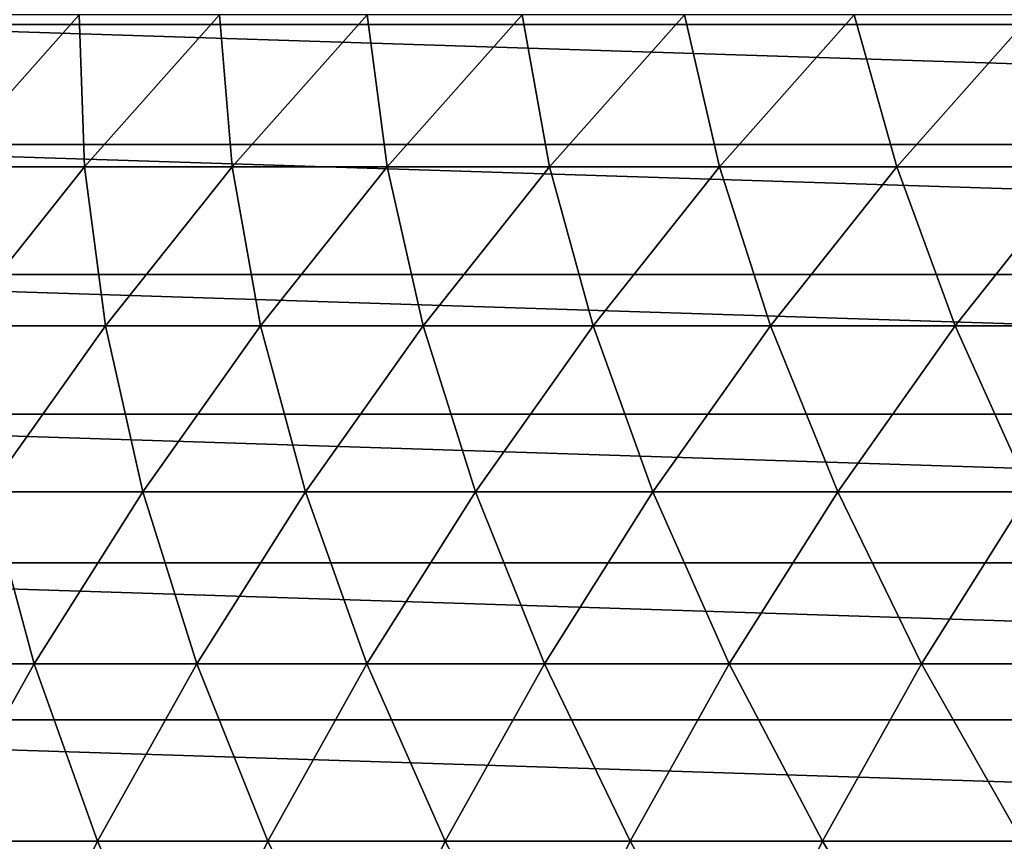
# Model space of a CAD drawing. Header units: metres. Extents: x -24 to 236, y -24 to 24.
# Tile 54 of 256: x -3.74 to -1.38, y 4.19 to 6.16. Entities that reach past the tile are written whole.
import ezdxf

# ---------------------------------------------------------------- set-up
doc = ezdxf.new("R2010")
doc.units = ezdxf.units.M
doc.layers.add('solid_10392024', color=7, linetype='CONTINUOUS')

msp = doc.modelspace()

# ---------------------------------------------------------------- linework, layer by layer
at = {"layer": 'solid_10392024'}
for points in [[(4.29086, 6.151295, 0.009358), (-4.29086, 6.151295, 0.009358), (-3.887967, 6.41355, 0.009358)], [(4.29086, 6.151295, 0.009358), (-3.887967, 6.41355, 0.009358), (3.887967, 6.41355, 0.009358)], [(-3.920248, 5.810134, 125.512939), (-3.596525, 6.174083, 125.484512), (-3.914413, 6.174079, 121.758911)], [(-3.920248, 5.810134, 125.512939), (-3.584327, 5.810136, 129.230881), (-3.596525, 6.174083, 125.484512)], [(-3.584327, 5.810136, 129.230881), (-3.26075, 6.174086, 129.200836), (-3.596525, 6.174083, 125.484512)], [(-3.584327, 5.810136, 129.230881), (-3.230556, 5.810136, 132.939072), (-3.26075, 6.174086, 129.200836)], [(-3.230556, 5.810136, 132.939072), (-2.907135, 6.174086, 132.907394), (-3.26075, 6.174086, 129.200836)], [(-3.230556, 5.810136, 132.939072), (-2.858983, 5.810134, 136.636978), (-2.907135, 6.174086, 132.907394)], [(-2.858983, 5.810134, 136.636978), (-2.535726, 6.174083, 136.603668), (-2.907135, 6.174086, 132.907394)], [(-2.858983, 5.810134, 136.636978), (-2.469655, 5.81013, 140.324097), (-2.535726, 6.174083, 136.603668)], [(-2.469655, 5.81013, 140.324097), (-2.146571, 6.174079, 140.289154), (-2.535726, 6.174083, 136.603668)], [(-2.469655, 5.81013, 140.324097), (-2.062618, 5.810124, 143.999939), (-2.146571, 6.174079, 140.289154)], [(-2.062618, 5.810124, 143.999939), (-1.739717, 6.174073, 143.963348), (-2.146571, 6.174079, 140.289154)], [(-2.062618, 5.810124, 143.999939), (-1.637919, 5.810119, 147.664001), (-1.739717, 6.174073, 143.963348)], [(-1.637919, 5.810119, 147.664001), (-1.31521, 6.174067, 147.625763), (-1.739717, 6.174073, 143.963348)], [(-1.637919, 5.810119, 147.664001), (-1.195605, 5.810114, 151.315781), (-1.31521, 6.174067, 147.625763)], [(4.676133, 5.863764, 0.009358), (-4.676133, 5.863764, 0.009358), (-4.29086, 6.151295, 0.009358)], [(4.676133, 5.863764, 0.009358), (-4.29086, 6.151295, 0.009358), (4.29086, 6.151295, 0.009358)], [(5.042222, 5.552115, 0.009358), (-5.042222, 5.552115, 0.009358), (-4.676133, 5.863764, 0.009358)], [(5.042222, 5.552115, 0.009358), (-4.676133, 5.863764, 0.009358), (4.676133, 5.863764, 0.009358)], [(-3.887788, 5.429111, 129.259064), (-3.584327, 5.810136, 129.230881), (-3.920248, 5.810134, 125.512939)], [(-3.887788, 5.429111, 129.259064), (-3.533873, 5.429111, 132.968765), (-3.584327, 5.810136, 129.230881)], [(-3.533873, 5.429111, 132.968765), (-3.230556, 5.810136, 132.939072), (-3.584327, 5.810136, 129.230881)], [(-3.533873, 5.429111, 132.968765), (-3.162146, 5.429109, 136.668213), (-3.230556, 5.810136, 132.939072)], [(-3.162146, 5.429109, 136.668213), (-2.858983, 5.810134, 136.636978), (-3.230556, 5.810136, 132.939072)], [(-3.162146, 5.429109, 136.668213), (-2.772655, 5.429104, 140.356873), (-2.858983, 5.810134, 136.636978)], [(-2.772655, 5.429104, 140.356873), (-2.469655, 5.81013, 140.324097), (-2.858983, 5.810134, 136.636978)], [(-2.772655, 5.429104, 140.356873), (-2.365447, 5.4291, 144.034271), (-2.469655, 5.81013, 140.324097)], [(-2.365447, 5.4291, 144.034271), (-2.062618, 5.810124, 143.999939), (-2.469655, 5.81013, 140.324097)], [(-2.365447, 5.4291, 144.034271), (-1.940568, 5.429094, 147.699875), (-2.062618, 5.810124, 143.999939)], [(-1.940568, 5.429094, 147.699875), (-1.637919, 5.810119, 147.664001), (-2.062618, 5.810124, 143.999939)], [(-1.940568, 5.429094, 147.699875), (-1.498065, 5.42909, 151.35321), (-1.637919, 5.810119, 147.664001)], [(-1.498065, 5.42909, 151.35321), (-1.195605, 5.810114, 151.315781), (-1.637919, 5.810119, 147.664001)], [(-1.498065, 5.42909, 151.35321), (-1.037985, 5.429087, 154.993744), (-1.195605, 5.810114, 151.315781)], [(5.387634, 5.217605, 0.009358), (-5.387634, 5.217605, 0.009358), (-5.042222, 5.552115, 0.009358)], [(5.387634, 5.217605, 0.009358), (-5.042222, 5.552115, 0.009358), (5.042222, 5.552115, 0.009358)], [(-3.816193, 5.032128, 132.996414), (-3.533873, 5.429111, 132.968765), (-3.887788, 5.429111, 129.259064)], [(-3.816193, 5.032128, 132.996414), (-3.444323, 5.032126, 136.697281), (-3.533873, 5.429111, 132.968765)], [(-3.444323, 5.032126, 136.697281), (-3.162146, 5.429109, 136.668213), (-3.533873, 5.429111, 132.968765)], [(-3.444323, 5.032126, 136.697281), (-3.054681, 5.032123, 140.387375), (-3.162146, 5.429109, 136.668213)], [(-3.054681, 5.032123, 140.387375), (-2.772655, 5.429104, 140.356873), (-3.162146, 5.429109, 136.668213)], [(-3.054681, 5.032123, 140.387375), (-2.647313, 5.032118, 144.066208), (-2.772655, 5.429104, 140.356873)], [(-2.647313, 5.032118, 144.066208), (-2.365447, 5.4291, 144.034271), (-2.772655, 5.429104, 140.356873)], [(-2.647313, 5.032118, 144.066208), (-2.222266, 5.032113, 147.733261), (-2.365447, 5.4291, 144.034271)], [(-2.222266, 5.032113, 147.733261), (-1.940568, 5.429094, 147.699875), (-2.365447, 5.4291, 144.034271)], [(-2.222266, 5.032113, 147.733261), (-1.779588, 5.032109, 151.388046), (-1.940568, 5.429094, 147.699875)], [(-1.779588, 5.032109, 151.388046), (-1.498065, 5.42909, 151.35321), (-1.940568, 5.429094, 147.699875)], [(-1.779588, 5.032109, 151.388046), (-1.319323, 5.032107, 155.030045), (-1.498065, 5.42909, 151.35321)], [(-1.319323, 5.032107, 155.030045), (-1.037985, 5.429087, 154.993744), (-1.498065, 5.42909, 151.35321)], [(5.710878, 4.86167, 0.009358), (-5.710878, 4.86167, 0.009358), (-5.387634, 5.217605, 0.009358)], [(5.710878, 4.86167, 0.009358), (-5.387634, 5.217605, 0.009358), (5.387634, 5.217605, 0.009358)], [(-4.076686, 4.620357, 133.021927), (-3.704684, 4.620355, 136.724106), (-3.816193, 5.032128, 132.996414)], [(-3.704684, 4.620355, 136.724106), (-3.444323, 5.032126, 136.697281), (-3.816193, 5.032128, 132.996414)], [(-3.704684, 4.620355, 136.724106), (-3.314903, 4.620352, 140.415527), (-3.444323, 5.032126, 136.697281)], [(-3.314903, 4.620352, 140.415527), (-3.054681, 5.032123, 140.387375), (-3.444323, 5.032126, 136.697281)], [(-3.314903, 4.620352, 140.415527), (-2.907388, 4.620347, 144.095688), (-3.054681, 5.032123, 140.387375)], [(-2.907388, 4.620347, 144.095688), (-2.647313, 5.032118, 144.066208), (-3.054681, 5.032123, 140.387375)], [(-2.907388, 4.620347, 144.095688), (-2.482187, 4.620343, 147.764069), (-2.647313, 5.032118, 144.066208)], [(-2.482187, 4.620343, 147.764069), (-2.222266, 5.032113, 147.733261), (-2.647313, 5.032118, 144.066208)], [(-2.482187, 4.620343, 147.764069), (-2.039346, 4.620339, 151.420197), (-2.222266, 5.032113, 147.733261)], [(-2.039346, 4.620339, 151.420197), (-1.779588, 5.032109, 151.388046), (-2.222266, 5.032113, 147.733261)], [(-2.039346, 4.620339, 151.420197), (-1.578911, 4.620337, 155.063538), (-1.779588, 5.032109, 151.388046)], [(-1.578911, 4.620337, 155.063538), (-1.319323, 5.032107, 155.030045), (-1.779588, 5.032109, 151.388046)], [(-1.578911, 4.620337, 155.063538), (-1.100929, 4.620338, 158.693619), (-1.319323, 5.032107, 155.030045)], [(6.010619, 4.485798, 0.009358), (-6.010619, 4.485798, 0.009358), (-5.710878, 4.86167, 0.009358)], [(6.010619, 4.485798, 0.009358), (-5.710878, 4.86167, 0.009358), (5.710878, 4.86167, 0.009358)], [(-3.942466, 4.195004, 136.748611), (-3.704684, 4.620355, 136.724106), (-4.076686, 4.620357, 133.021927)], [(-3.942466, 4.195004, 136.748611), (-3.552557, 4.195001, 140.441238), (-3.704684, 4.620355, 136.724106)], [(-3.552557, 4.195001, 140.441238), (-3.314903, 4.620352, 140.415527), (-3.704684, 4.620355, 136.724106)], [(-3.552557, 4.195001, 140.441238), (-3.144908, 4.194997, 144.122604), (-3.314903, 4.620352, 140.415527)], [(-3.144908, 4.194997, 144.122604), (-2.907388, 4.620347, 144.095688), (-3.314903, 4.620352, 140.415527)], [(-3.144908, 4.194997, 144.122604), (-2.719566, 4.194993, 147.792206), (-2.907388, 4.620347, 144.095688)], [(-2.719566, 4.194993, 147.792206), (-2.482187, 4.620343, 147.764069), (-2.907388, 4.620347, 144.095688)], [(-2.719566, 4.194993, 147.792206), (-2.276576, 4.194989, 151.449554), (-2.482187, 4.620343, 147.764069)], [(-2.276576, 4.194989, 151.449554), (-2.039346, 4.620339, 151.420197), (-2.482187, 4.620343, 147.764069)], [(-2.276576, 4.194989, 151.449554), (-1.815986, 4.194988, 155.094131), (-2.039346, 4.620339, 151.420197)], [(-1.815986, 4.194988, 155.094131), (-1.578911, 4.620337, 155.063538), (-2.039346, 4.620339, 151.420197)], [(-1.815986, 4.194988, 155.094131), (-1.337842, 4.194989, 158.725433), (-1.578911, 4.620337, 155.063538)], [(-1.337842, 4.194989, 158.725433), (-1.100929, 4.620338, 158.693619), (-1.578911, 4.620337, 155.063538)], [(6.285651, 4.091516, 0.009358), (-6.285651, 4.091516, 0.009358), (-6.010619, 4.485798, 0.009358)], [(6.285651, 4.091516, 0.009358), (-6.010619, 4.485798, 0.009358), (6.010619, 4.485798, 0.009358)], [(-3.766945, 3.757321, 140.464417), (-3.552557, 4.195001, 140.441238), (-3.942466, 4.195004, 136.748611)], [(-3.766945, 3.757321, 140.464417), (-3.359175, 3.757318, 144.146881), (-3.552557, 4.195001, 140.441238)], [(-3.359175, 3.757318, 144.146881), (-3.144908, 4.194997, 144.122604), (-3.552557, 4.195001, 140.441238)], [(-3.359175, 3.757318, 144.146881), (-2.933705, 3.757314, 147.817581), (-3.144908, 4.194997, 144.122604)], [(-2.933705, 3.757314, 147.817581), (-2.719566, 4.194993, 147.792206), (-3.144908, 4.194997, 144.122604)], [(-2.933705, 3.757314, 147.817581), (-2.490582, 3.757311, 151.476028), (-2.719566, 4.194993, 147.792206)], [(-2.490582, 3.757311, 151.476028), (-2.276576, 4.194989, 151.449554), (-2.719566, 4.194993, 147.792206)], [(-2.490582, 3.757311, 151.476028), (-2.029851, 3.757309, 155.121719), (-2.276576, 4.194989, 151.449554)], [(-2.029851, 3.757309, 155.121719), (-1.815986, 4.194988, 155.094131), (-2.276576, 4.194989, 151.449554)], [(-2.029851, 3.757309, 155.121719), (-1.55156, 3.75731, 158.75415), (-1.815986, 4.194988, 155.094131)], [(-1.55156, 3.75731, 158.75415), (-1.337842, 4.194989, 158.725433), (-1.815986, 4.194988, 155.094131)], [(-1.55156, 3.75731, 158.75415), (-1.055766, 3.757315, 162.372818), (-1.337842, 4.194989, 158.725433)]]:
    msp.add_3dface(points, dxfattribs=at)

doc.saveas('drawing.dxf')
